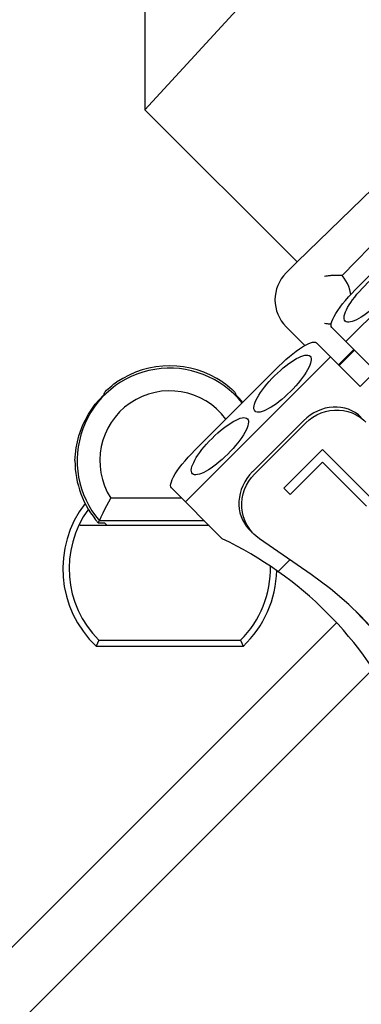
# Model space of a CAD drawing. Header units: inches. Extents: x 0 to 39.3, y 0 to 30.4.
# Tile 24 of 39: x 28.9 to 29.5, y 10.7 to 12.5. Entities that reach past the tile are written whole.
import ezdxf

# ---------------------------------------------------------------- set-up
doc = ezdxf.new("R2010")
doc.units = ezdxf.units.IN
doc.header["$LTSCALE"] = 2.160714
doc.header["$MEASUREMENT"] = 0
doc.layers.get('0').update_dxf_attribs({"linetype": 'CONTINUOUS'})
doc.layers.add('FAN-ELECTRICS_2', color=7, linetype='CONTINUOUS')

msp = doc.modelspace()

# ---------------------------------------------------------------- linework, layer by layer
at = {"color": 7, "linetype": 'Continuous'}
for p, q in [((29.0996, 13.2554), (29.0996, 12.2855)), ((29.0996, 12.2855), (29.9473, 13.21)), ((29.0996, 12.2855), (29.377, 12.0082)), ((29.594, 12.2192), (29.377, 12.0082)), ((29.4592, 11.9836), (29.5957, 12.124)), ((29.7163, 12.1136), (29.4658, 11.8631)), ((29.6221, 12.0965), (29.4829, 11.9573)), ((29.377, 12.0082), (29.3572, 11.9884)), ((29.3572, 11.89), (29.3911, 11.8561)), ((29.4403, 11.8886), (29.5199, 11.809)), ((29.4124, 11.8607), (29.492, 11.7811)), ((29.4379, 11.8352), (29.1734, 11.5708)), ((29.4801, 11.8487), (29.4523, 11.8209)), ((29.4813, 11.8475), (29.4535, 11.8197)), ((29.3437, 11.8181), (29.1906, 11.665)), ((29.5199, 11.809), (29.492, 11.7811)), ((29.0249, 11.7676), (29.024, 11.7654)), ((29.0258, 11.7698), (29.0249, 11.7676)), ((29.264, 11.7698), (29.2649, 11.7676)), ((29.2649, 11.7676), (29.2658, 11.7654)), ((29.2959, 11.6258), (29.3888, 11.7186)), ((29.2998, 11.6219), (29.3927, 11.7147)), ((28.9721, 11.6459), (28.9743, 11.6691)), ((29.148, 11.5963), (29.2407, 11.5035)), ((29.1666, 11.5776), (29.0375, 11.5776)), ((29.0268, 11.5321), (29.0148, 11.5321)), ((29.208, 11.5362), (29.0167, 11.5362)), ((29.0311, 11.5278), (29.0268, 11.5321)), ((29.2165, 11.5278), (28.982, 11.5278)), ((29.2897, 11.5206), (29.2983, 11.5121)), ((29.4027, 11.4382), (29.3085, 11.5035)), ((29.3638, 11.4652), (29.3423, 11.4437)), ((29.5088, 11.3446), (29.4849, 11.3703)), ((29.4489, 11.35), (28.7847, 10.6857)), ((29.0134, 11.313), (29.0111, 11.3073)), ((29.0158, 11.3187), (29.0134, 11.313)), ((29.0158, 11.3187), (29.2741, 11.3187)), ((29.2741, 11.3187), (29.2764, 11.313)), ((29.2764, 11.313), (29.2787, 11.3073)), ((29.0111, 11.3073), (29.2787, 11.3073)), ((28.86, 10.6104), (29.5156, 11.266))]:
    msp.add_line(p, q, dxfattribs=at)
for points in [[(29.4396, 11.9834), (29.4393, 11.9833), (29.4385, 11.9833), (29.4372, 11.9832), (29.4356, 11.983), (29.4337, 11.9828), (29.4317, 11.9826), (29.4294, 11.9823), (29.427, 11.9819)], [(29.4592, 11.9836), (29.4561, 11.9837), (29.4529, 11.9837), (29.4497, 11.9837), (29.4464, 11.9837), (29.4431, 11.9836), (29.4397, 11.9834)], [(29.4748, 11.9488), (29.4744, 11.9516), (29.473, 11.9575), (29.4711, 11.9632), (29.4688, 11.9687), (29.466, 11.9739), (29.4628, 11.9789), (29.4592, 11.9836)], [(29.4403, 11.8886), (29.4392, 11.8904), (29.4388, 11.8929), (29.4391, 11.896), (29.4401, 11.8998), (29.4419, 11.9041), (29.4443, 11.9089), (29.4474, 11.9141), (29.451, 11.9197), (29.4552, 11.9256), (29.46, 11.9318), (29.4652, 11.9381), (29.4708, 11.9445), (29.4767, 11.9509), (29.4829, 11.9573)], [(29.427, 11.8965), (29.4294, 11.8961), (29.4316, 11.8958), (29.4337, 11.8956), (29.4355, 11.8954), (29.4372, 11.8952), (29.4385, 11.8951), (29.439, 11.8951)], [(29.3437, 11.8181), (29.3501, 11.8243), (29.3565, 11.8302), (29.3629, 11.8358), (29.3692, 11.841), (29.3754, 11.8458), (29.3813, 11.85), (29.3869, 11.8536), (29.3921, 11.8567), (29.3969, 11.8591), (29.4012, 11.8609), (29.405, 11.8619), (29.4081, 11.8622), (29.4106, 11.8618), (29.4124, 11.8607)], [(29.0258, 11.7698), (29.0265, 11.7707), (29.0278, 11.7721), (29.0298, 11.7742), (29.0324, 11.7767), (29.0355, 11.7795)], [(29.0355, 11.7795), (29.0392, 11.7825), (29.0433, 11.7857), (29.048, 11.789)], [(29.2418, 11.789), (29.2465, 11.7857), (29.2506, 11.7825), (29.2543, 11.7795), (29.2574, 11.7767), (29.2601, 11.7742), (29.2621, 11.7721), (29.2633, 11.7707), (29.264, 11.7698)], [(28.9743, 11.6691), (28.9792, 11.691), (28.9866, 11.7115), (28.9966, 11.7307), (29.0091, 11.7487), (29.024, 11.7654)], [(29.3927, 11.7147), (29.399, 11.7204), (29.4058, 11.7253), (29.4131, 11.7296), (29.4207, 11.733), (29.4287, 11.7356), (29.4369, 11.7373), (29.4451, 11.7382), (29.4534, 11.7381), (29.4616, 11.7372), (29.4697, 11.7354), (29.4775, 11.7328), (29.4849, 11.7293), (29.4919, 11.725), (29.4984, 11.72), (29.5025, 11.7163)], [(29.148, 11.5963), (29.1469, 11.5981), (29.1465, 11.6006), (29.1468, 11.6037), (29.1478, 11.6075), (29.1496, 11.6118), (29.152, 11.6166), (29.155, 11.6218), (29.1587, 11.6274), (29.1629, 11.6333), (29.1677, 11.6395), (29.1729, 11.6458), (29.1785, 11.6522), (29.1844, 11.6586), (29.1906, 11.665)], [(29.2983, 11.5121), (29.2959, 11.5145), (29.2906, 11.521), (29.2861, 11.528), (29.2824, 11.5355), (29.2796, 11.5434), (29.2776, 11.5516), (29.2765, 11.5599), (29.2764, 11.5684), (29.2771, 11.5768), (29.2788, 11.5851), (29.2814, 11.5932), (29.2848, 11.6011), (29.289, 11.6085), (29.294, 11.6154), (29.2998, 11.6219)], [(29.0167, 11.5362), (29.02, 11.5434), (29.0234, 11.5505), (29.0269, 11.5574), (29.0303, 11.5643), (29.0339, 11.571), (29.0375, 11.5776)], [(29.0148, 11.5321), (29.0154, 11.5328), (29.0157, 11.5335)], [(29.0157, 11.5335), (29.0158, 11.5348), (29.0161, 11.5355), (29.0167, 11.5362)], [(29.3085, 11.5035), (29.3018, 11.5087), (29.2983, 11.5121)], [(29.4919, 11.3636), (29.4712, 11.3835), (29.4379, 11.4119), (29.4027, 11.4382)], [(29.6247, 11.1718), (29.6052, 11.2113), (29.5831, 11.2492), (29.5586, 11.2855), (29.5317, 11.3201), (29.5025, 11.3528), (29.4919, 11.3636)]]:
    msp.add_lwpolyline(points, dxfattribs=at)
for centre, radius, start, end in [((29.4063, 11.9392), 0.0696, 135, 225), ((29.1449, 11.6459), 0.1728, 55.8886, 124.1114), ((29.1449, 11.6459), 0.1687, 38.5973, 220.5375), ((29.1449, 11.6459), 0.1273, 36.5362, 212.4114), ((29.1449, 11.6459), 0.1728, 180, 221.1711), ((29.1449, 11.449), 0.1949, 142.3676, 226.6582), ((29.1449, 11.449), 0.1835, 143.8703, 225.2617), ((29.1449, 11.6459), 0.2012, 215.2026, 215.9499), ((28.9411, 10.8782), 0.6934, 25.5992, 64.4008), ((29.1449, 11.449), 0.1835, 314.7383, 1.4137), ((29.1449, 11.449), 0.1949, 313.3418, 359.0088)]:
    msp.add_arc(centre, radius, start, end, dxfattribs=at)
for centre in [(29.5147, 11.9506), (29.3504, 11.7863), (29.2363, 11.6722)]:
    msp.add_ellipse(centre, major_axis=(0.0501, 0.0501), ratio=0.286783, dxfattribs=at)
for centre, major_axis, ratio, start_param, end_param in [((29.1449, 11.6418), (0, 0.1729), 0.999729, -0.878068, -0.774427), ((29.4383, 11.6691), (0.0557, 0.0557), 0.889394, 0, 1.570796), ((29.3454, 11.5763), (0.0557, 0.0557), 0.889394, -4.712389, -3.141593)]:
    msp.add_ellipse(centre, major_axis=major_axis, ratio=ratio, start_param=start_param, end_param=end_param, dxfattribs=at)
at = {"layer": 'FAN-ELECTRICS_2', "color": 7, "linetype": 'Continuous'}
for p, q in [((29.3526, 11.5959), (29.4232, 11.6665)), ((29.4232, 11.6665), (29.515, 11.5747)), ((29.4231, 11.643), (29.3643, 11.5842)), ((29.5033, 11.5629), (29.4231, 11.643)), ((29.3643, 11.5842), (29.3526, 11.5959))]:
    msp.add_line(p, q, dxfattribs=at)

doc.saveas('drawing.dxf')
